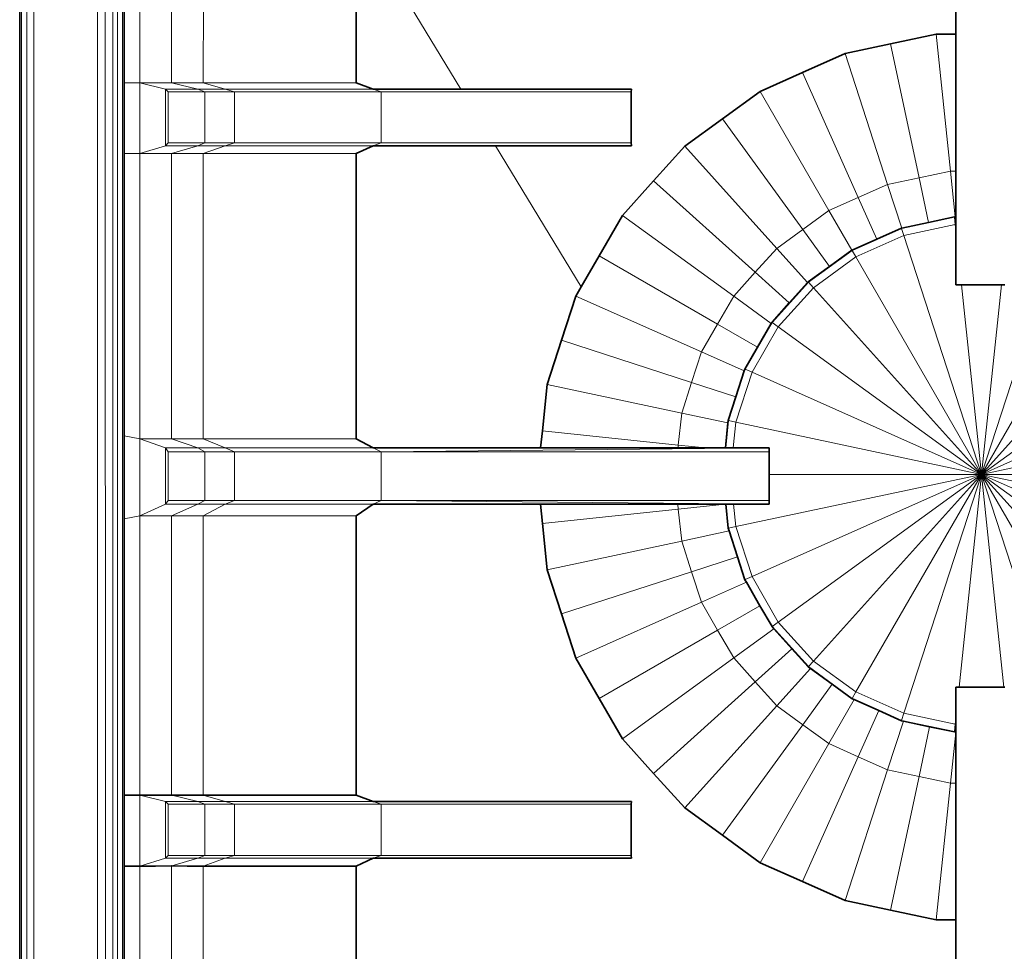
# Model space of a CAD drawing. Header units: inches. Extents: x 0 to 12.9, y 0 to 8.3.
# Tile 7 of 52: x 2.507 to 3.004, y 3.068 to 3.539. Entities that reach past the tile are written whole.
import ezdxf

# ---------------------------------------------------------------- set-up
doc = ezdxf.new("R2010")
doc.units = ezdxf.units.IN
doc.header["$MEASUREMENT"] = 0
doc.layers.add('Default', color=7, linetype='Continuous')

# ---------------------------------------------------------------- blocks, each defined once
blk = doc.blocks.new('MODEL_2')
at = {"lineweight": 35}
for p, q in [((2.50669, 3.79873), (2.50669, 1.96511)), ((2.55942, 3.6801), (2.55942, 3.50674)), ((2.97948, 3.67166), (2.97948, 3.53125)), ((2.67668, 3.50674), (2.67668, 3.59042)), ((2.94654, 3.52636), (2.96953, 3.53125)), ((2.96953, 3.53125), (2.97948, 3.53125)), ((2.97948, 3.53125), (2.97948, 3.46219)), ((2.92355, 3.52148), (2.94654, 3.52636)), ((2.90208, 3.51192), (2.92355, 3.52148)), ((2.88061, 3.50236), (2.90208, 3.51192)), ((2.55942, 3.47099), (2.55942, 3.50674)), ((2.68516, 3.50361), (2.67668, 3.50674)), ((2.68516, 3.50361), (2.72952, 3.50361)), ((2.72952, 3.50361), (2.81561, 3.50361)), ((2.81554, 3.50219), (2.81561, 3.50361)), ((2.81554, 3.47639), (2.81554, 3.50219)), ((2.8616, 3.48855), (2.88061, 3.50236)), ((2.84259, 3.47473), (2.8616, 3.48855)), ((2.81561, 3.47501), (2.81554, 3.47639)), ((2.55942, 3.47099), (2.55942, 3.32856)), ((2.67668, 3.47099), (2.68516, 3.47501)), ((2.67668, 3.32701), (2.67668, 3.47099)), ((2.74694, 3.47501), (2.68516, 3.47501)), ((2.81561, 3.47501), (2.74694, 3.47501)), ((2.82686, 3.45726), (2.84259, 3.47473)), ((2.97948, 3.46219), (2.97948, 3.43906)), ((2.81114, 3.4398), (2.82686, 3.45726)), ((2.79939, 3.41945), (2.81114, 3.4398)), ((2.95217, 3.4334), (2.96569, 3.43628)), ((2.96569, 3.43628), (2.97878, 3.43906)), ((2.97878, 3.43906), (2.97922, 3.43906)), ((2.97922, 3.43906), (2.97948, 3.43906)), ((2.97948, 3.43906), (2.97948, 3.4389)), ((2.97948, 3.4389), (2.97948, 3.43514)), ((2.93953, 3.42781), (2.95203, 3.43337)), ((2.95203, 3.43337), (2.95217, 3.4334)), ((2.97948, 3.43514), (2.97948, 3.43231)), ((2.97948, 3.43231), (2.97948, 3.4048)), ((2.92705, 3.42225), (2.93953, 3.42781)), ((2.91574, 3.41403), (2.92692, 3.42216)), ((2.92692, 3.42216), (2.92705, 3.42225)), ((2.79032, 3.40374), (2.79939, 3.41945)), ((2.90494, 3.40619), (2.91574, 3.41403)), ((2.78763, 3.39909), (2.79032, 3.40374)), ((2.89538, 3.39557), (2.90462, 3.40583)), ((2.90462, 3.40583), (2.90494, 3.40619)), ((2.98237, 3.4048), (2.97948, 3.4048)), ((3.00251, 3.4048), (2.98237, 3.4048)), ((3.00419, 3.4048), (3.00251, 3.4048)), ((2.78037, 3.37674), (2.78763, 3.39909)), ((2.88664, 3.38587), (2.89538, 3.39557)), ((2.87937, 3.37327), (2.88626, 3.38521)), ((2.88626, 3.38521), (2.88664, 3.38587)), ((2.77311, 3.35439), (2.78037, 3.37674)), ((2.87297, 3.36219), (2.87937, 3.37327)), ((2.87266, 3.36123), (2.87297, 3.36219)), ((2.86841, 3.34813), (2.87266, 3.36123)), ((2.77065, 3.33101), (2.77311, 3.35439)), ((2.86452, 3.33619), (2.86841, 3.34813)), ((2.86307, 3.32235), (2.8644, 3.33498)), ((2.8644, 3.33498), (2.86452, 3.33619)), ((2.55942, 3.28648), (2.55942, 3.32856)), ((2.68516, 3.32235), (2.67668, 3.32701)), ((2.76975, 3.32235), (2.77065, 3.33101)), ((2.76975, 3.32235), (2.68516, 3.32235)), ((2.83918, 3.32235), (2.76975, 3.32235)), ((2.85307, 3.32235), (2.83918, 3.32235)), ((2.86307, 3.32235), (2.85307, 3.32235)), ((2.86324, 3.32235), (2.86307, 3.32235)), ((2.86701, 3.32235), (2.86324, 3.32235)), ((2.88523, 3.32235), (2.86701, 3.32235)), ((2.88523, 3.32235), (2.88523, 3.3204)), ((2.88523, 3.3204), (2.88523, 3.30899)), ((2.88523, 3.30899), (2.88523, 3.29589)), ((2.67668, 3.28805), (2.68516, 3.29396)), ((2.68516, 3.29396), (2.76964, 3.29396)), ((2.77065, 3.28427), (2.76964, 3.29396)), ((2.76964, 3.29396), (2.83907, 3.29396)), ((2.83907, 3.29396), (2.86293, 3.29396)), ((2.86293, 3.29396), (2.86324, 3.29396)), ((2.86452, 3.28181), (2.86324, 3.29396)), ((2.86324, 3.29396), (2.86341, 3.29396)), ((2.86341, 3.29396), (2.86719, 3.29396)), ((2.86719, 3.29396), (2.88523, 3.29396)), ((2.88523, 3.29589), (2.88523, 3.29396)), ((2.67668, 3.28805), (2.67668, 3.14697)), ((2.55942, 3.14697), (2.55942, 3.28648)), ((2.77311, 3.26089), (2.77065, 3.28427)), ((2.86497, 3.28042), (2.86452, 3.28181)), ((2.8692, 3.26741), (2.86497, 3.28042)), ((2.87297, 3.2558), (2.8692, 3.26741)), ((2.78037, 3.23854), (2.77311, 3.26089)), ((2.87371, 3.25452), (2.87297, 3.2558)), ((2.88054, 3.24269), (2.87371, 3.25452)), ((2.88664, 3.23212), (2.88054, 3.24269)), ((2.78763, 3.21619), (2.78037, 3.23854)), ((2.88761, 3.23104), (2.88664, 3.23212)), ((2.89672, 3.22092), (2.88761, 3.23104)), ((2.90494, 3.2118), (2.89672, 3.22092)), ((2.79939, 3.19584), (2.78763, 3.21619)), ((2.90603, 3.21101), (2.90494, 3.2118)), ((2.91702, 3.20302), (2.90603, 3.21101)), ((2.92705, 3.19574), (2.91702, 3.20302)), ((2.98115, 3.20154), (2.97947, 3.20154)), ((2.97947, 3.20154), (2.97947, 3.1856)), ((3.00374, 3.20154), (2.98115, 3.20154)), ((3.00425, 3.20154), (3.00374, 3.20154)), ((2.81114, 3.17549), (2.79939, 3.19584)), ((2.92815, 3.19525), (2.92705, 3.19574)), ((2.94054, 3.18973), (2.92815, 3.19525)), ((2.95203, 3.18461), (2.94054, 3.18973)), ((2.95299, 3.18441), (2.95203, 3.18461)), ((2.96624, 3.18159), (2.95299, 3.18441)), ((2.97947, 3.1856), (2.97947, 3.18285)), ((2.97947, 3.18285), (2.97947, 3.1791)), ((2.97878, 3.17893), (2.96624, 3.18159)), ((2.97947, 3.17893), (2.97878, 3.17893)), ((2.97947, 3.1791), (2.97947, 3.17893)), ((2.97947, 3.17893), (2.97947, 3.17861)), ((2.97947, 3.17861), (2.97947, 3.15309)), ((2.82686, 3.15802), (2.81114, 3.17549)), ((2.84259, 3.14056), (2.82686, 3.15802)), ((2.97947, 3.15309), (2.97947, 3.08404)), ((2.55942, 3.11122), (2.55942, 3.14697)), ((2.55942, 3.14697), (2.56743, 3.14697)), ((2.56743, 3.14697), (2.57525, 3.14697)), ((2.57525, 3.14697), (2.58339, 3.14694)), ((2.58339, 3.14694), (2.58353, 3.14694)), ((2.58353, 3.14694), (2.59133, 3.14697)), ((2.59133, 3.14697), (2.59936, 3.14696)), ((2.59936, 3.14696), (2.67668, 3.14697)), ((2.68516, 3.14384), (2.67668, 3.14697)), ((2.68516, 3.14384), (2.81561, 3.14384)), ((2.81554, 3.14242), (2.81561, 3.14384)), ((2.81554, 3.11662), (2.81554, 3.14242)), ((2.8616, 3.12674), (2.84259, 3.14056)), ((2.88061, 3.11292), (2.8616, 3.12674)), ((2.67668, 3.11122), (2.68516, 3.11524)), ((2.81561, 3.11524), (2.68516, 3.11524)), ((2.81561, 3.11524), (2.81554, 3.11662)), ((2.90208, 3.10336), (2.88061, 3.11292)), ((2.56743, 3.11122), (2.55942, 3.11122)), ((2.55942, 2.97021), (2.55942, 3.11122)), ((2.56743, 3.11122), (2.57525, 3.11122)), ((2.57525, 3.11122), (2.58339, 3.11126)), ((2.58339, 3.11126), (2.58353, 3.11126)), ((2.58353, 3.11126), (2.59133, 3.11122)), ((2.59133, 3.11122), (2.59936, 3.11122)), ((2.59936, 3.11122), (2.67668, 3.11122)), ((2.67668, 3.11122), (2.67668, 2.97021)), ((2.92355, 3.09381), (2.90208, 3.10336)), ((2.94654, 3.08892), (2.92355, 3.09381)), ((2.96953, 3.08404), (2.94654, 3.08892)), ((2.97947, 3.08404), (2.96953, 3.08404)), ((2.97947, 3.08404), (2.97947, 2.96675))]:
    blk.add_line(p, q, dxfattribs=at)
at = {"lineweight": 0}
for p, q in [((2.50762, 1.96511), (2.50762, 3.79875)), ((2.51038, 1.96511), (2.51035, 3.79873)), ((2.51035, 3.79873), (2.51038, 1.96511)), ((2.5139, 1.96511), (2.51384, 3.79869)), ((2.51384, 3.79869), (2.5139, 1.96511)), ((2.54595, 3.76615), (2.5459, 2.28569)), ((2.5459, 2.28569), (2.54595, 3.76615)), ((2.54993, 3.75886), (2.55, 2.28617)), ((2.55, 2.28617), (2.54993, 3.75886)), ((2.55369, 2.28762), (2.55371, 3.7535)), ((2.55371, 3.7535), (2.55369, 2.28762)), ((2.55613, 3.75171), (2.55613, 2.2897)), ((2.55613, 2.2897), (2.55613, 3.75171)), ((2.55863, 3.75171), (2.55863, 2.29242)), ((2.55863, 2.29242), (2.55863, 3.75171)), ((2.55942, 3.6801), (2.55942, 3.50674)), ((2.55942, 3.50674), (2.55942, 3.6801)), ((2.56743, 3.68011), (2.56743, 3.50674)), ((2.56743, 3.50674), (2.56743, 3.68011)), ((2.58339, 3.50674), (2.58356, 3.68011)), ((2.58356, 3.68011), (2.58339, 3.50674)), ((2.59969, 3.68011), (2.59936, 3.50674)), ((2.59936, 3.50674), (2.59969, 3.68011)), ((2.97948, 3.67166), (2.97948, 3.53125)), ((2.97948, 3.53125), (2.97948, 3.67166)), ((2.72952, 3.50361), (2.67668, 3.59042)), ((2.67668, 3.59042), (2.72952, 3.50361)), ((2.67668, 3.50674), (2.67668, 3.59042)), ((2.67668, 3.59042), (2.67668, 3.50674)), ((2.96953, 3.53125), (2.94654, 3.52636)), ((2.94654, 3.52636), (2.96953, 3.53125)), ((2.97948, 3.53125), (2.96953, 3.53125)), ((2.97679, 3.46219), (2.96953, 3.53125)), ((2.96953, 3.53125), (2.97948, 3.53125)), ((2.96953, 3.53125), (2.97679, 3.46219)), ((2.97948, 3.53125), (2.97948, 3.46219)), ((2.97948, 3.46219), (2.97948, 3.53125)), ((2.94654, 3.52636), (2.92355, 3.52148)), ((2.92355, 3.52148), (2.94654, 3.52636)), ((2.9609, 3.45881), (2.94654, 3.52636)), ((2.94654, 3.52636), (2.9609, 3.45881)), ((2.92355, 3.52148), (2.90208, 3.51192)), ((2.90208, 3.51192), (2.92355, 3.52148)), ((2.94502, 3.45544), (2.92355, 3.52148)), ((2.92355, 3.52148), (2.94502, 3.45544)), ((2.90208, 3.51192), (2.88061, 3.50236)), ((2.88061, 3.50236), (2.90208, 3.51192)), ((2.93018, 3.44883), (2.90208, 3.51192)), ((2.90208, 3.51192), (2.93018, 3.44883)), ((2.55942, 3.50674), (2.55942, 3.47099)), ((2.56743, 3.50674), (2.55942, 3.50674)), ((2.55942, 3.47099), (2.55942, 3.50674)), ((2.55942, 3.50674), (2.56743, 3.50674)), ((2.56743, 3.50674), (2.56743, 3.47099)), ((2.56743, 3.47099), (2.56743, 3.50674)), ((2.56743, 3.50674), (2.58038, 3.50361)), ((2.58038, 3.50361), (2.56743, 3.50674)), ((2.56743, 3.50674), (2.58339, 3.50674)), ((2.58339, 3.50674), (2.56743, 3.50674)), ((2.58339, 3.50674), (2.59658, 3.50361)), ((2.59936, 3.50674), (2.58339, 3.50674)), ((2.59658, 3.50361), (2.58339, 3.50674)), ((2.58339, 3.50674), (2.59936, 3.50674)), ((2.61044, 3.50361), (2.59936, 3.50674)), ((2.59936, 3.50674), (2.67668, 3.50674)), ((2.67668, 3.50674), (2.59936, 3.50674)), ((2.59936, 3.50674), (2.61044, 3.50361)), ((2.68516, 3.50361), (2.67668, 3.50674)), ((2.67668, 3.50674), (2.68516, 3.50361)), ((2.58038, 3.50361), (2.58038, 3.47501)), ((2.59658, 3.50361), (2.58038, 3.50361)), ((2.58038, 3.47501), (2.58038, 3.50361)), ((2.58038, 3.50361), (2.58172, 3.50219)), ((2.58172, 3.50219), (2.58038, 3.50361)), ((2.58038, 3.50361), (2.59658, 3.50361)), ((2.58172, 3.50219), (2.58172, 3.47639)), ((2.60018, 3.50219), (2.58172, 3.50219)), ((2.58172, 3.47639), (2.58172, 3.50219)), ((2.58172, 3.50219), (2.60018, 3.50219)), ((2.59658, 3.50361), (2.60018, 3.50219)), ((2.61044, 3.50361), (2.59658, 3.50361)), ((2.60018, 3.50219), (2.59658, 3.50361)), ((2.59658, 3.50361), (2.61044, 3.50361)), ((2.60018, 3.50219), (2.60018, 3.47639)), ((2.60018, 3.47639), (2.60018, 3.50219)), ((2.60018, 3.50219), (2.6152, 3.50219)), ((2.6152, 3.50219), (2.60018, 3.50219)), ((2.68516, 3.50361), (2.61044, 3.50361)), ((2.6152, 3.50219), (2.61044, 3.50361)), ((2.61044, 3.50361), (2.68516, 3.50361)), ((2.61044, 3.50361), (2.6152, 3.50219)), ((2.6152, 3.50219), (2.6152, 3.47639)), ((2.6152, 3.47639), (2.6152, 3.50219)), ((2.6152, 3.50219), (2.68923, 3.50219)), ((2.68923, 3.50219), (2.6152, 3.50219)), ((2.72952, 3.50361), (2.68516, 3.50361)), ((2.68516, 3.50361), (2.68923, 3.50219)), ((2.68923, 3.50219), (2.68516, 3.50361)), ((2.68516, 3.50361), (2.72952, 3.50361)), ((2.68923, 3.50219), (2.68923, 3.47639)), ((2.68923, 3.47639), (2.68923, 3.50219)), ((2.68923, 3.50219), (2.81554, 3.50219)), ((2.81554, 3.50219), (2.68923, 3.50219)), ((2.81561, 3.50361), (2.72952, 3.50361)), ((2.72952, 3.50361), (2.81561, 3.50361)), ((2.81554, 3.50219), (2.81561, 3.50361)), ((2.81561, 3.50361), (2.81554, 3.50219)), ((2.81554, 3.47639), (2.81554, 3.50219)), ((2.81554, 3.50219), (2.81554, 3.47639)), ((2.88061, 3.50236), (2.8616, 3.48855)), ((2.8616, 3.48855), (2.88061, 3.50236)), ((2.91534, 3.44222), (2.88061, 3.50236)), ((2.88061, 3.50236), (2.91534, 3.44222)), ((2.8616, 3.48855), (2.84259, 3.47473)), ((2.84259, 3.47473), (2.8616, 3.48855)), ((2.90219, 3.43268), (2.8616, 3.48855)), ((2.8616, 3.48855), (2.90219, 3.43268)), ((2.58172, 3.47639), (2.58038, 3.47501)), ((2.58038, 3.47501), (2.58172, 3.47639)), ((2.58172, 3.47639), (2.60018, 3.47639)), ((2.60018, 3.47639), (2.58172, 3.47639)), ((2.59658, 3.47501), (2.60018, 3.47639)), ((2.60018, 3.47639), (2.59658, 3.47501)), ((2.60018, 3.47639), (2.6152, 3.47639)), ((2.6152, 3.47639), (2.60018, 3.47639)), ((2.6152, 3.47639), (2.61044, 3.47501)), ((2.61044, 3.47501), (2.6152, 3.47639)), ((2.68923, 3.47639), (2.6152, 3.47639)), ((2.6152, 3.47639), (2.68923, 3.47639)), ((2.68923, 3.47639), (2.68516, 3.47501)), ((2.68516, 3.47501), (2.68923, 3.47639)), ((2.81554, 3.47639), (2.68923, 3.47639)), ((2.68923, 3.47639), (2.81554, 3.47639)), ((2.81561, 3.47501), (2.81554, 3.47639)), ((2.81554, 3.47639), (2.81561, 3.47501)), ((2.55942, 3.47099), (2.55942, 3.32856)), ((2.56743, 3.47099), (2.55942, 3.47099)), ((2.55942, 3.47099), (2.56743, 3.47099)), ((2.55942, 3.32856), (2.55942, 3.47099)), ((2.58038, 3.47501), (2.56743, 3.47099)), ((2.56743, 3.47099), (2.58038, 3.47501)), ((2.56743, 3.47099), (2.56743, 3.32701)), ((2.58339, 3.47099), (2.56743, 3.47099)), ((2.56743, 3.47099), (2.58339, 3.47099)), ((2.56743, 3.32701), (2.56743, 3.47099)), ((2.58038, 3.47501), (2.59658, 3.47501)), ((2.59658, 3.47501), (2.58038, 3.47501)), ((2.59658, 3.47501), (2.58339, 3.47099)), ((2.58339, 3.47099), (2.59658, 3.47501)), ((2.59936, 3.47099), (2.58339, 3.47099)), ((2.58339, 3.47099), (2.59936, 3.47099)), ((2.58339, 3.32701), (2.58339, 3.47099)), ((2.58339, 3.47099), (2.58339, 3.32701)), ((2.59658, 3.47501), (2.61044, 3.47501)), ((2.61044, 3.47501), (2.59658, 3.47501)), ((2.61044, 3.47501), (2.59936, 3.47099)), ((2.59936, 3.47099), (2.61044, 3.47501)), ((2.59936, 3.47099), (2.59936, 3.32701)), ((2.67668, 3.47099), (2.59936, 3.47099)), ((2.59936, 3.32701), (2.59936, 3.47099)), ((2.59936, 3.47099), (2.67668, 3.47099)), ((2.61044, 3.47501), (2.68516, 3.47501)), ((2.68516, 3.47501), (2.61044, 3.47501)), ((2.68516, 3.47501), (2.67668, 3.47099)), ((2.67668, 3.47099), (2.68516, 3.47501)), ((2.67668, 3.32701), (2.67668, 3.47099)), ((2.67668, 3.47099), (2.67668, 3.32701)), ((2.68516, 3.47501), (2.74694, 3.47501)), ((2.74694, 3.47501), (2.68516, 3.47501)), ((2.79032, 3.40374), (2.74694, 3.47501)), ((2.74694, 3.47501), (2.81561, 3.47501)), ((2.74694, 3.47501), (2.79032, 3.40374)), ((2.81561, 3.47501), (2.74694, 3.47501)), ((2.84259, 3.47473), (2.82686, 3.45726)), ((2.82686, 3.45726), (2.84259, 3.47473)), ((2.88905, 3.42313), (2.84259, 3.47473)), ((2.84259, 3.47473), (2.88905, 3.42313)), ((2.9609, 3.45881), (2.97679, 3.46219)), ((2.97679, 3.46219), (2.9609, 3.45881)), ((2.97679, 3.46219), (2.97922, 3.43906)), ((2.97922, 3.43906), (2.97679, 3.46219)), ((2.97679, 3.46219), (2.97948, 3.46219)), ((2.97948, 3.46219), (2.97679, 3.46219)), ((2.97948, 3.46219), (2.97948, 3.43906)), ((2.97948, 3.43906), (2.97948, 3.46219)), ((2.82686, 3.45726), (2.81114, 3.4398)), ((2.81114, 3.4398), (2.82686, 3.45726)), ((2.87818, 3.41105), (2.82686, 3.45726)), ((2.82686, 3.45726), (2.87818, 3.41105)), ((2.94502, 3.45544), (2.9609, 3.45881)), ((2.9609, 3.45881), (2.94502, 3.45544)), ((2.9609, 3.45881), (2.96569, 3.43628)), ((2.96569, 3.43628), (2.9609, 3.45881)), ((2.93018, 3.44883), (2.94502, 3.45544)), ((2.94502, 3.45544), (2.93018, 3.44883)), ((2.94502, 3.45544), (2.95217, 3.4334)), ((2.95217, 3.4334), (2.94502, 3.45544)), ((2.91534, 3.44222), (2.93018, 3.44883)), ((2.93018, 3.44883), (2.91534, 3.44222)), ((2.93018, 3.44883), (2.93953, 3.42781)), ((2.93953, 3.42781), (2.93018, 3.44883)), ((2.90219, 3.43268), (2.91534, 3.44222)), ((2.91534, 3.44222), (2.90219, 3.43268)), ((2.91534, 3.44222), (2.92692, 3.42216)), ((2.92692, 3.42216), (2.91534, 3.44222)), ((2.81114, 3.4398), (2.79939, 3.41945)), ((2.79939, 3.41945), (2.81114, 3.4398)), ((2.86731, 3.39898), (2.81114, 3.4398)), ((2.81114, 3.4398), (2.86731, 3.39898)), ((2.95208, 3.43322), (2.97879, 3.4389)), ((2.96569, 3.43628), (2.95217, 3.4334)), ((2.97878, 3.43906), (2.96569, 3.43628)), ((2.97922, 3.43906), (2.97878, 3.43906)), ((2.97879, 3.4389), (2.97918, 3.43514)), ((2.97948, 3.43906), (2.97922, 3.43906)), ((2.97948, 3.4389), (2.97948, 3.43906)), ((2.97948, 3.43514), (2.97948, 3.4389)), ((2.88905, 3.42313), (2.90219, 3.43268)), ((2.90219, 3.43268), (2.88905, 3.42313)), ((2.90219, 3.43268), (2.91574, 3.41403)), ((2.91574, 3.41403), (2.90219, 3.43268)), ((2.92713, 3.42211), (2.95208, 3.43322)), ((2.95203, 3.43337), (2.93953, 3.42781)), ((2.95217, 3.4334), (2.95203, 3.43337)), ((2.95325, 3.42963), (2.95208, 3.43322)), ((2.95208, 3.43322), (2.95325, 3.42963)), ((2.95325, 3.42963), (2.97918, 3.43514)), ((2.97918, 3.43514), (2.95325, 3.42963)), ((2.97918, 3.43514), (2.97948, 3.43231)), ((2.97948, 3.43231), (2.97948, 3.43514)), ((2.97948, 3.43231), (2.97948, 3.4048)), ((2.97948, 3.4048), (2.97948, 3.43231)), ((2.93953, 3.42781), (2.92705, 3.42225)), ((2.92902, 3.41884), (2.95325, 3.42963)), ((2.95325, 3.42963), (2.92902, 3.41884)), ((2.95325, 3.42963), (2.99244, 3.30899)), ((2.99244, 3.30899), (2.95325, 3.42963)), ((3.03164, 3.42963), (2.99244, 3.30899)), ((2.99244, 3.30899), (3.03164, 3.42963)), ((2.87818, 3.41105), (2.88905, 3.42313)), ((2.88905, 3.42313), (2.87818, 3.41105)), ((2.88905, 3.42313), (2.90462, 3.40583)), ((2.90462, 3.40583), (2.88905, 3.42313)), ((2.90505, 3.40606), (2.92713, 3.42211)), ((2.92692, 3.42216), (2.91574, 3.41403)), ((2.92705, 3.42225), (2.92692, 3.42216)), ((2.92902, 3.41884), (2.92713, 3.42211)), ((2.92713, 3.42211), (2.92902, 3.41884)), ((2.79939, 3.41945), (2.79032, 3.40374)), ((2.79032, 3.40374), (2.79939, 3.41945)), ((2.85919, 3.38492), (2.79939, 3.41945)), ((2.79939, 3.41945), (2.85919, 3.38492)), ((2.90757, 3.40326), (2.92902, 3.41884)), ((2.92902, 3.41884), (2.90757, 3.40326)), ((2.92902, 3.41884), (2.99244, 3.30899)), ((2.99244, 3.30899), (2.92902, 3.41884)), ((3.05586, 3.41884), (2.99244, 3.30899)), ((2.99244, 3.30899), (3.05586, 3.41884)), ((2.91574, 3.41403), (2.90494, 3.40619)), ((2.86731, 3.39898), (2.87818, 3.41105)), ((2.87818, 3.41105), (2.86731, 3.39898)), ((2.87818, 3.41105), (2.89538, 3.39557)), ((2.89538, 3.39557), (2.87818, 3.41105)), ((2.79032, 3.40374), (2.78763, 3.39909)), ((2.78763, 3.39909), (2.79032, 3.40374)), ((2.88678, 3.38577), (2.90505, 3.40606)), ((2.88983, 3.38355), (2.90757, 3.40326)), ((2.90757, 3.40326), (2.88983, 3.38355)), ((2.90462, 3.40583), (2.89538, 3.39557)), ((2.90494, 3.40619), (2.90462, 3.40583)), ((2.90757, 3.40326), (2.90505, 3.40606)), ((2.90505, 3.40606), (2.90757, 3.40326)), ((2.90757, 3.40326), (2.99244, 3.30899)), ((2.99244, 3.30899), (2.90757, 3.40326)), ((2.97948, 3.4048), (2.98237, 3.4048)), ((2.98237, 3.4048), (2.97948, 3.4048)), ((2.98237, 3.4048), (2.99244, 3.30899)), ((2.99244, 3.30899), (2.98237, 3.4048)), ((2.98237, 3.4048), (3.00251, 3.4048)), ((3.00251, 3.4048), (2.98237, 3.4048)), ((3.00251, 3.4048), (2.99244, 3.30899)), ((2.99244, 3.30899), (3.00251, 3.4048)), ((3.07731, 3.40326), (2.99244, 3.30899)), ((2.99244, 3.30899), (3.07731, 3.40326)), ((3.00251, 3.4048), (3.00419, 3.4048)), ((3.00419, 3.4048), (3.00251, 3.4048)), ((2.78763, 3.39909), (2.78037, 3.37674)), ((2.78037, 3.37674), (2.78763, 3.39909)), ((2.85107, 3.37085), (2.78763, 3.39909)), ((2.78763, 3.39909), (2.85107, 3.37085)), ((2.85919, 3.38492), (2.86731, 3.39898)), ((2.86731, 3.39898), (2.85919, 3.38492)), ((2.86731, 3.39898), (2.88626, 3.38521)), ((2.88626, 3.38521), (2.86731, 3.39898)), ((2.89538, 3.39557), (2.88664, 3.38587)), ((2.85107, 3.37085), (2.85919, 3.38492)), ((2.85919, 3.38492), (2.85107, 3.37085)), ((2.85919, 3.38492), (2.87937, 3.37327)), ((2.87937, 3.37327), (2.85919, 3.38492)), ((2.87313, 3.36213), (2.88678, 3.38577)), ((2.87657, 3.36059), (2.88983, 3.38355)), ((2.88983, 3.38355), (2.87657, 3.36059)), ((2.88626, 3.38521), (2.87937, 3.37327)), ((2.88664, 3.38587), (2.88626, 3.38521)), ((2.88983, 3.38355), (2.88678, 3.38577)), ((2.88678, 3.38577), (2.88983, 3.38355)), ((2.88983, 3.38355), (2.99244, 3.30899)), ((2.99244, 3.30899), (2.88983, 3.38355)), ((3.09506, 3.38355), (2.99244, 3.30899)), ((2.99244, 3.30899), (3.09506, 3.38355)), ((2.78037, 3.37674), (2.77311, 3.35439)), ((2.77311, 3.35439), (2.78037, 3.37674)), ((2.84605, 3.3554), (2.78037, 3.37674)), ((2.78037, 3.37674), (2.84605, 3.3554)), ((2.87937, 3.37327), (2.87297, 3.36219)), ((2.84605, 3.3554), (2.85107, 3.37085)), ((2.85107, 3.37085), (2.84605, 3.3554)), ((2.85107, 3.37085), (2.87266, 3.36123)), ((2.87266, 3.36123), (2.85107, 3.37085)), ((2.86469, 3.33616), (2.87313, 3.36213)), ((2.87297, 3.36219), (2.87266, 3.36123)), ((2.87657, 3.36059), (2.87313, 3.36213)), ((2.87313, 3.36213), (2.87657, 3.36059)), ((2.86838, 3.33537), (2.87657, 3.36059)), ((2.87657, 3.36059), (2.86838, 3.33537)), ((2.87266, 3.36123), (2.86841, 3.34813)), ((2.87657, 3.36059), (2.99244, 3.30899)), ((2.99244, 3.30899), (2.87657, 3.36059)), ((3.10832, 3.36059), (2.99244, 3.30899)), ((2.99244, 3.30899), (3.10832, 3.36059)), ((2.77311, 3.35439), (2.77065, 3.33101)), ((2.77065, 3.33101), (2.77311, 3.35439)), ((2.84103, 3.33995), (2.77311, 3.35439)), ((2.77311, 3.35439), (2.84103, 3.33995)), ((2.84103, 3.33995), (2.84605, 3.3554)), ((2.84605, 3.3554), (2.84103, 3.33995)), ((2.84605, 3.3554), (2.86841, 3.34813)), ((2.86841, 3.34813), (2.84605, 3.3554)), ((2.86841, 3.34813), (2.86452, 3.33619)), ((2.83933, 3.3238), (2.84103, 3.33995)), ((2.84103, 3.33995), (2.83933, 3.3238)), ((2.84103, 3.33995), (2.8644, 3.33498)), ((2.8644, 3.33498), (2.84103, 3.33995)), ((2.8644, 3.33498), (2.86307, 3.32235)), ((2.86324, 3.32235), (2.86469, 3.33616)), ((2.86452, 3.33619), (2.8644, 3.33498)), ((2.86838, 3.33537), (2.86469, 3.33616)), ((2.86469, 3.33616), (2.86838, 3.33537)), ((2.86701, 3.32235), (2.86838, 3.33537)), ((2.86838, 3.33537), (2.86701, 3.32235)), ((2.86838, 3.33537), (2.99244, 3.30899)), ((2.99244, 3.30899), (2.86838, 3.33537)), ((3.11652, 3.33537), (2.99244, 3.30899)), ((2.99244, 3.30899), (3.11652, 3.33537)), ((2.55942, 3.32856), (2.55942, 3.28648)), ((2.56743, 3.32701), (2.55942, 3.32856)), ((2.55942, 3.28648), (2.55942, 3.32856)), ((2.55942, 3.32856), (2.56743, 3.32701)), ((2.56743, 3.28805), (2.56743, 3.32701)), ((2.56743, 3.32701), (2.58038, 3.32235)), ((2.56743, 3.32701), (2.56743, 3.28805)), ((2.58038, 3.32235), (2.56743, 3.32701)), ((2.56743, 3.32701), (2.58339, 3.32701)), ((2.58339, 3.32701), (2.56743, 3.32701)), ((2.59936, 3.32701), (2.58339, 3.32701)), ((2.58339, 3.32701), (2.59658, 3.32235)), ((2.59658, 3.32235), (2.58339, 3.32701)), ((2.58339, 3.32701), (2.59936, 3.32701)), ((2.67668, 3.32701), (2.59936, 3.32701)), ((2.59936, 3.32701), (2.67668, 3.32701)), ((2.61044, 3.32235), (2.59936, 3.32701)), ((2.59936, 3.32701), (2.61044, 3.32235)), ((2.68516, 3.32235), (2.67668, 3.32701)), ((2.67668, 3.32701), (2.68516, 3.32235)), ((2.77065, 3.33101), (2.76975, 3.32235)), ((2.76975, 3.32235), (2.77065, 3.33101)), ((2.77065, 3.33101), (2.83933, 3.3238)), ((2.83933, 3.3238), (2.77065, 3.33101)), ((2.58038, 3.32235), (2.58038, 3.29396)), ((2.59658, 3.32235), (2.58038, 3.32235)), ((2.58038, 3.29396), (2.58038, 3.32235)), ((2.58038, 3.32235), (2.58172, 3.3204)), ((2.58172, 3.3204), (2.58038, 3.32235)), ((2.58038, 3.32235), (2.59658, 3.32235)), ((2.59658, 3.32235), (2.60018, 3.3204)), ((2.60018, 3.3204), (2.59658, 3.32235)), ((2.59658, 3.32235), (2.61044, 3.32235)), ((2.61044, 3.32235), (2.59658, 3.32235)), ((2.68516, 3.32235), (2.61044, 3.32235)), ((2.6152, 3.3204), (2.61044, 3.32235)), ((2.61044, 3.32235), (2.68516, 3.32235)), ((2.61044, 3.32235), (2.6152, 3.3204)), ((2.76975, 3.32235), (2.68516, 3.32235)), ((2.68516, 3.32235), (2.68923, 3.3204)), ((2.68923, 3.3204), (2.68516, 3.32235)), ((2.68516, 3.32235), (2.76975, 3.32235)), ((2.68923, 3.3204), (2.88523, 3.32235)), ((2.88523, 3.32235), (2.68923, 3.3204)), ((2.83918, 3.32235), (2.76975, 3.32235)), ((2.76975, 3.32235), (2.83918, 3.32235)), ((2.83933, 3.3238), (2.83918, 3.32235)), ((2.83918, 3.32235), (2.83933, 3.3238)), ((2.85307, 3.32235), (2.83918, 3.32235)), ((2.83918, 3.32235), (2.85307, 3.32235)), ((2.83933, 3.3238), (2.85307, 3.32235)), ((2.85307, 3.32235), (2.83933, 3.3238)), ((2.86307, 3.32235), (2.85307, 3.32235)), ((2.85307, 3.32235), (2.86307, 3.32235)), ((2.86307, 3.32235), (2.86324, 3.32235)), ((2.86701, 3.32235), (2.86324, 3.32235)), ((2.86324, 3.32235), (2.86701, 3.32235)), ((2.88523, 3.32235), (2.86701, 3.32235)), ((2.86701, 3.32235), (2.88523, 3.32235)), ((2.88523, 3.3204), (2.88523, 3.32235)), ((2.88523, 3.32235), (2.88523, 3.3204)), ((2.58172, 3.3204), (2.58172, 3.29589)), ((2.58172, 3.29589), (2.58172, 3.3204)), ((2.58172, 3.3204), (2.60018, 3.3204)), ((2.60018, 3.3204), (2.58172, 3.3204)), ((2.60018, 3.3204), (2.60018, 3.29589)), ((2.60018, 3.29589), (2.60018, 3.3204)), ((2.60018, 3.3204), (2.6152, 3.3204)), ((2.6152, 3.3204), (2.60018, 3.3204)), ((2.6152, 3.3204), (2.6152, 3.29589)), ((2.6152, 3.29589), (2.6152, 3.3204)), ((2.6152, 3.3204), (2.68923, 3.3204)), ((2.68923, 3.3204), (2.6152, 3.3204)), ((2.88523, 3.3204), (2.68923, 3.3204)), ((2.68923, 3.3204), (2.88523, 3.3204)), ((2.68923, 3.29589), (2.68923, 3.3204)), ((2.68923, 3.3204), (2.68923, 3.29589)), ((2.88523, 3.30899), (2.88523, 3.3204)), ((2.88523, 3.3204), (2.88523, 3.30899)), ((2.99244, 3.30899), (2.86838, 3.28263)), ((2.86838, 3.28263), (2.99244, 3.30899)), ((2.99244, 3.30899), (2.87657, 3.25741)), ((2.87657, 3.25741), (2.99244, 3.30899)), ((2.88523, 3.29589), (2.88523, 3.30899)), ((2.88523, 3.30899), (2.99244, 3.30899)), ((2.99244, 3.30899), (2.88523, 3.30899)), ((2.88523, 3.30899), (2.88523, 3.29589)), ((2.99244, 3.30899), (2.88983, 3.23444)), ((2.88983, 3.23444), (2.99244, 3.30899)), ((2.99244, 3.30899), (2.90757, 3.21474)), ((2.90757, 3.21474), (2.99244, 3.30899)), ((2.99244, 3.30899), (2.92902, 3.19915)), ((2.92902, 3.19915), (2.99244, 3.30899)), ((2.99244, 3.30899), (2.95325, 3.18837)), ((2.95325, 3.18837), (2.99244, 3.30899)), ((2.99244, 3.30899), (2.98115, 3.20154)), ((2.98115, 3.20154), (2.99244, 3.30899)), ((3.09737, 3.30899), (2.99244, 3.30899)), ((2.99244, 3.30899), (3.09737, 3.30899)), ((3.11652, 3.28263), (2.99244, 3.30899)), ((2.99244, 3.30899), (3.00374, 3.20154)), ((3.00374, 3.20154), (2.99244, 3.30899)), ((2.99244, 3.30899), (3.03164, 3.18837)), ((3.03164, 3.18837), (2.99244, 3.30899)), ((2.99244, 3.30899), (3.05586, 3.19915)), ((3.05586, 3.19915), (2.99244, 3.30899)), ((2.99244, 3.30899), (3.07731, 3.21474)), ((3.07731, 3.21474), (2.99244, 3.30899)), ((2.99244, 3.30899), (3.09506, 3.23444)), ((3.09506, 3.23444), (2.99244, 3.30899)), ((2.99244, 3.30899), (3.10832, 3.25741)), ((3.10832, 3.25741), (2.99244, 3.30899)), ((2.99244, 3.30899), (3.11652, 3.28263)), ((2.56743, 3.28805), (2.58038, 3.29396)), ((2.58038, 3.29396), (2.56743, 3.28805)), ((2.58172, 3.29589), (2.58038, 3.29396)), ((2.58038, 3.29396), (2.58172, 3.29589)), ((2.58038, 3.29396), (2.59658, 3.29396)), ((2.59658, 3.29396), (2.58038, 3.29396)), ((2.60018, 3.29589), (2.58172, 3.29589)), ((2.58172, 3.29589), (2.60018, 3.29589)), ((2.59658, 3.29396), (2.58339, 3.28805)), ((2.58339, 3.28805), (2.59658, 3.29396)), ((2.60018, 3.29589), (2.59658, 3.29396)), ((2.59658, 3.29396), (2.60018, 3.29589)), ((2.59658, 3.29396), (2.61044, 3.29396)), ((2.61044, 3.29396), (2.59658, 3.29396)), ((2.59936, 3.28805), (2.61044, 3.29396)), ((2.61044, 3.29396), (2.59936, 3.28805)), ((2.6152, 3.29589), (2.60018, 3.29589)), ((2.60018, 3.29589), (2.6152, 3.29589)), ((2.61044, 3.29396), (2.6152, 3.29589)), ((2.6152, 3.29589), (2.61044, 3.29396)), ((2.61044, 3.29396), (2.68516, 3.29396)), ((2.68516, 3.29396), (2.61044, 3.29396)), ((2.68923, 3.29589), (2.6152, 3.29589)), ((2.6152, 3.29589), (2.68923, 3.29589)), ((2.67668, 3.28805), (2.68516, 3.29396)), ((2.68516, 3.29396), (2.67668, 3.28805)), ((2.68923, 3.29589), (2.68516, 3.29396)), ((2.68516, 3.29396), (2.68923, 3.29589)), ((2.68516, 3.29396), (2.76964, 3.29396)), ((2.76964, 3.29396), (2.68516, 3.29396)), ((2.88523, 3.29589), (2.68923, 3.29589)), ((2.68923, 3.29589), (2.88523, 3.29589)), ((2.88523, 3.29396), (2.68923, 3.29589)), ((2.68923, 3.29589), (2.88523, 3.29396)), ((2.76964, 3.29396), (2.77065, 3.28427)), ((2.77065, 3.28427), (2.76964, 3.29396)), ((2.76964, 3.29396), (2.83907, 3.29396)), ((2.83907, 3.29396), (2.76964, 3.29396)), ((2.83907, 3.29396), (2.83933, 3.29148)), ((2.83933, 3.29148), (2.83907, 3.29396)), ((2.83907, 3.29396), (2.86293, 3.29396)), ((2.86293, 3.29396), (2.83907, 3.29396)), ((2.83933, 3.29148), (2.86293, 3.29396)), ((2.86293, 3.29396), (2.83933, 3.29148)), ((2.86293, 3.29396), (2.86324, 3.29396)), ((2.86324, 3.29396), (2.86293, 3.29396)), ((2.86324, 3.29396), (2.86452, 3.28181)), ((2.86341, 3.29396), (2.86324, 3.29396)), ((2.86469, 3.28184), (2.86341, 3.29396)), ((2.86341, 3.29396), (2.86719, 3.29396)), ((2.86719, 3.29396), (2.86341, 3.29396)), ((2.86719, 3.29396), (2.86838, 3.28263)), ((2.86838, 3.28263), (2.86719, 3.29396)), ((2.86719, 3.29396), (2.88523, 3.29396)), ((2.88523, 3.29396), (2.86719, 3.29396)), ((2.88523, 3.29396), (2.88523, 3.29589)), ((2.88523, 3.29589), (2.88523, 3.29396)), ((2.56743, 3.28805), (2.55942, 3.28648)), ((2.55942, 3.28648), (2.56743, 3.28805)), ((2.56743, 3.14697), (2.56743, 3.28805)), ((2.56743, 3.28805), (2.58339, 3.28805)), ((2.58339, 3.28805), (2.56743, 3.28805)), ((2.56743, 3.28805), (2.56743, 3.14697)), ((2.58339, 3.14694), (2.58339, 3.28805)), ((2.58339, 3.28805), (2.59936, 3.28805)), ((2.58339, 3.28805), (2.58339, 3.14694)), ((2.59936, 3.28805), (2.58339, 3.28805)), ((2.59936, 3.14696), (2.59936, 3.28805)), ((2.59936, 3.28805), (2.67668, 3.28805)), ((2.59936, 3.28805), (2.59936, 3.14696)), ((2.67668, 3.28805), (2.59936, 3.28805)), ((2.67668, 3.14697), (2.67668, 3.28805)), ((2.67668, 3.28805), (2.67668, 3.14697)), ((2.77065, 3.28427), (2.83933, 3.29148)), ((2.83933, 3.29148), (2.77065, 3.28427)), ((2.83933, 3.29148), (2.84103, 3.27533)), ((2.84103, 3.27533), (2.83933, 3.29148)), ((2.55942, 3.28648), (2.55942, 3.14697)), ((2.55942, 3.14697), (2.55942, 3.28648)), ((2.77065, 3.28427), (2.77311, 3.26089)), ((2.77311, 3.26089), (2.77065, 3.28427)), ((2.86838, 3.28263), (2.86469, 3.28184)), ((2.86469, 3.28184), (2.86838, 3.28263)), ((2.87657, 3.25741), (2.86838, 3.28263)), ((2.86838, 3.28263), (2.87657, 3.25741)), ((2.86497, 3.28042), (2.84103, 3.27533)), ((2.84103, 3.27533), (2.86497, 3.28042)), ((2.86452, 3.28181), (2.86497, 3.28042)), ((2.87313, 3.25587), (2.86469, 3.28184)), ((2.86497, 3.28042), (2.8692, 3.26741)), ((2.84103, 3.27533), (2.77311, 3.26089)), ((2.77311, 3.26089), (2.84103, 3.27533)), ((2.84103, 3.27533), (2.84605, 3.25988)), ((2.84605, 3.25988), (2.84103, 3.27533)), ((2.8692, 3.26741), (2.84605, 3.25988)), ((2.84605, 3.25988), (2.8692, 3.26741)), ((2.8692, 3.26741), (2.87297, 3.2558)), ((2.77311, 3.26089), (2.78037, 3.23854)), ((2.78037, 3.23854), (2.77311, 3.26089)), ((2.84605, 3.25988), (2.78037, 3.23854)), ((2.78037, 3.23854), (2.84605, 3.25988)), ((2.84605, 3.25988), (2.85107, 3.24444)), ((2.85107, 3.24444), (2.84605, 3.25988)), ((2.87657, 3.25741), (2.87313, 3.25587)), ((2.87313, 3.25587), (2.87657, 3.25741)), ((2.88983, 3.23444), (2.87657, 3.25741)), ((2.87657, 3.25741), (2.88983, 3.23444)), ((2.87371, 3.25452), (2.85107, 3.24444)), ((2.85107, 3.24444), (2.87371, 3.25452)), ((2.87297, 3.2558), (2.87371, 3.25452)), ((2.88678, 3.23222), (2.87313, 3.25587)), ((2.87371, 3.25452), (2.88054, 3.24269)), ((2.85107, 3.24444), (2.78763, 3.21619)), ((2.78763, 3.21619), (2.85107, 3.24444)), ((2.85919, 3.23036), (2.85107, 3.24444)), ((2.85107, 3.24444), (2.85919, 3.23036)), ((2.88054, 3.24269), (2.85919, 3.23036)), ((2.85919, 3.23036), (2.88054, 3.24269)), ((2.88054, 3.24269), (2.88664, 3.23212)), ((2.78037, 3.23854), (2.78763, 3.21619)), ((2.78763, 3.21619), (2.78037, 3.23854)), ((2.88983, 3.23444), (2.88678, 3.23222)), ((2.88678, 3.23222), (2.88983, 3.23444)), ((2.90757, 3.21474), (2.88983, 3.23444)), ((2.88983, 3.23444), (2.90757, 3.21474)), ((2.85919, 3.23036), (2.79939, 3.19584)), ((2.79939, 3.19584), (2.85919, 3.23036)), ((2.86731, 3.2163), (2.85919, 3.23036)), ((2.85919, 3.23036), (2.86731, 3.2163)), ((2.88761, 3.23104), (2.86731, 3.2163)), ((2.86731, 3.2163), (2.88761, 3.23104)), ((2.88664, 3.23212), (2.88761, 3.23104)), ((2.90505, 3.21193), (2.88678, 3.23222)), ((2.88761, 3.23104), (2.89672, 3.22092)), ((2.89672, 3.22092), (2.87818, 3.20423)), ((2.87818, 3.20423), (2.89672, 3.22092)), ((2.89672, 3.22092), (2.90494, 3.2118)), ((2.78763, 3.21619), (2.79939, 3.19584)), ((2.79939, 3.19584), (2.78763, 3.21619)), ((2.81114, 3.17549), (2.86731, 3.2163)), ((2.86731, 3.2163), (2.81114, 3.17549)), ((2.87818, 3.20423), (2.86731, 3.2163)), ((2.86731, 3.2163), (2.87818, 3.20423)), ((2.90757, 3.21474), (2.90505, 3.21193)), ((2.90505, 3.21193), (2.90757, 3.21474)), ((2.92902, 3.19915), (2.90757, 3.21474)), ((2.90757, 3.21474), (2.92902, 3.19915)), ((2.90603, 3.21101), (2.88905, 3.19215)), ((2.88905, 3.19215), (2.90603, 3.21101)), ((2.90494, 3.2118), (2.90603, 3.21101)), ((2.92713, 3.19588), (2.90505, 3.21193)), ((2.90603, 3.21101), (2.91702, 3.20302)), ((2.87818, 3.20423), (2.82686, 3.15802)), ((2.82686, 3.15802), (2.87818, 3.20423)), ((2.88905, 3.19215), (2.87818, 3.20423)), ((2.87818, 3.20423), (2.88905, 3.19215)), ((2.91702, 3.20302), (2.90219, 3.18261)), ((2.90219, 3.18261), (2.91702, 3.20302)), ((2.91702, 3.20302), (2.92705, 3.19574)), ((2.92902, 3.19915), (2.92713, 3.19588)), ((2.92713, 3.19588), (2.92902, 3.19915)), ((2.95325, 3.18837), (2.92902, 3.19915)), ((2.92902, 3.19915), (2.95325, 3.18837)), ((2.97947, 3.1856), (2.97947, 3.20154)), ((2.97947, 3.20154), (2.98115, 3.20154)), ((2.98115, 3.20154), (2.97947, 3.20154)), ((2.97947, 3.20154), (2.97947, 3.1856)), ((2.98115, 3.20154), (3.00374, 3.20154)), ((3.00374, 3.20154), (2.98115, 3.20154)), ((3.00374, 3.20154), (3.00425, 3.20154)), ((3.00425, 3.20154), (3.00374, 3.20154)), ((2.79939, 3.19584), (2.81114, 3.17549)), ((2.81114, 3.17549), (2.79939, 3.19584)), ((2.92815, 3.19525), (2.91534, 3.17306)), ((2.91534, 3.17306), (2.92815, 3.19525)), ((2.92705, 3.19574), (2.92815, 3.19525)), ((2.95208, 3.18478), (2.92713, 3.19588)), ((2.92815, 3.19525), (2.94054, 3.18973)), ((2.88905, 3.19215), (2.84259, 3.14056)), ((2.84259, 3.14056), (2.88905, 3.19215)), ((2.90219, 3.18261), (2.88905, 3.19215)), ((2.88905, 3.19215), (2.90219, 3.18261)), ((2.94054, 3.18973), (2.93018, 3.16645)), ((2.93018, 3.16645), (2.94054, 3.18973)), ((2.94054, 3.18973), (2.95203, 3.18461)), ((2.95325, 3.18837), (2.95208, 3.18478)), ((2.95208, 3.18478), (2.95325, 3.18837)), ((2.97918, 3.18285), (2.95325, 3.18837)), ((2.95325, 3.18837), (2.97918, 3.18285)), ((2.90219, 3.18261), (2.8616, 3.12674)), ((2.8616, 3.12674), (2.90219, 3.18261)), ((2.91534, 3.17306), (2.90219, 3.18261)), ((2.90219, 3.18261), (2.91534, 3.17306)), ((2.95299, 3.18441), (2.94502, 3.15985)), ((2.94502, 3.15985), (2.95299, 3.18441)), ((2.95203, 3.18461), (2.95299, 3.18441)), ((2.97879, 3.1791), (2.95208, 3.18478)), ((2.95299, 3.18441), (2.96624, 3.18159)), ((2.97918, 3.18285), (2.97879, 3.1791)), ((2.97947, 3.1856), (2.97918, 3.18285)), ((2.97947, 3.18285), (2.97947, 3.1856)), ((2.97947, 3.1791), (2.97947, 3.18285)), ((2.96624, 3.18159), (2.9609, 3.15647)), ((2.9609, 3.15647), (2.96624, 3.18159)), ((2.96624, 3.18159), (2.97878, 3.17893)), ((2.97947, 3.17861), (2.97679, 3.15309)), ((2.97679, 3.15309), (2.97947, 3.17861)), ((2.97878, 3.17893), (2.97947, 3.17893)), ((2.97947, 3.17893), (2.97947, 3.1791)), ((2.97947, 3.17861), (2.97947, 3.17893)), ((2.97947, 3.17893), (2.97947, 3.17861)), ((2.97947, 3.15309), (2.97947, 3.17861)), ((2.97947, 3.17861), (2.97947, 3.15309)), ((2.81114, 3.17549), (2.82686, 3.15802)), ((2.82686, 3.15802), (2.81114, 3.17549)), ((2.91534, 3.17306), (2.88061, 3.11292)), ((2.88061, 3.11292), (2.91534, 3.17306)), ((2.93018, 3.16645), (2.91534, 3.17306)), ((2.91534, 3.17306), (2.93018, 3.16645)), ((2.93018, 3.16645), (2.90208, 3.10336)), ((2.90208, 3.10336), (2.93018, 3.16645)), ((2.94502, 3.15985), (2.93018, 3.16645)), ((2.93018, 3.16645), (2.94502, 3.15985)), ((2.82686, 3.15802), (2.84259, 3.14056)), ((2.84259, 3.14056), (2.82686, 3.15802)), ((2.94502, 3.15985), (2.92355, 3.09381)), ((2.92355, 3.09381), (2.94502, 3.15985)), ((2.9609, 3.15647), (2.94502, 3.15985)), ((2.94502, 3.15985), (2.9609, 3.15647)), ((2.9609, 3.15647), (2.94654, 3.08892)), ((2.94654, 3.08892), (2.9609, 3.15647)), ((2.97679, 3.15309), (2.9609, 3.15647)), ((2.9609, 3.15647), (2.97679, 3.15309)), ((2.97679, 3.15309), (2.96953, 3.08404)), ((2.96953, 3.08404), (2.97679, 3.15309)), ((2.97947, 3.15309), (2.97679, 3.15309)), ((2.97679, 3.15309), (2.97947, 3.15309)), ((2.97947, 3.08404), (2.97947, 3.15309)), ((2.97947, 3.15309), (2.97947, 3.08404)), ((2.55942, 3.14697), (2.55942, 3.11122)), ((2.55942, 3.11122), (2.55942, 3.14697)), ((2.55942, 3.14697), (2.56743, 3.14697)), ((2.56743, 3.14697), (2.55942, 3.14697)), ((2.56743, 3.14697), (2.56743, 3.11122)), ((2.58038, 3.14384), (2.56743, 3.14697)), ((2.56743, 3.14697), (2.57525, 3.14697)), ((2.57525, 3.14697), (2.56743, 3.14697)), ((2.56743, 3.11122), (2.56743, 3.14697)), ((2.56743, 3.14697), (2.58038, 3.14384)), ((2.57525, 3.14697), (2.58339, 3.14694)), ((2.58339, 3.14694), (2.57525, 3.14697)), ((2.59658, 3.14384), (2.58038, 3.14384)), ((2.58038, 3.14384), (2.58038, 3.11524)), ((2.58038, 3.11524), (2.58038, 3.14384)), ((2.58038, 3.14384), (2.58172, 3.14242)), ((2.58172, 3.14242), (2.58038, 3.14384)), ((2.58038, 3.14384), (2.59658, 3.14384)), ((2.58353, 3.14694), (2.58339, 3.14694)), ((2.58339, 3.14694), (2.58353, 3.14694)), ((2.59133, 3.14697), (2.58353, 3.14694)), ((2.58353, 3.14694), (2.59133, 3.14697)), ((2.59658, 3.14384), (2.58353, 3.14694)), ((2.58353, 3.14694), (2.59658, 3.14384)), ((2.59936, 3.14696), (2.59133, 3.14697)), ((2.59133, 3.14697), (2.59936, 3.14696)), ((2.61044, 3.14384), (2.59658, 3.14384)), ((2.59658, 3.14384), (2.60018, 3.14242)), ((2.60018, 3.14242), (2.59658, 3.14384)), ((2.59658, 3.14384), (2.61044, 3.14384)), ((2.67668, 3.14697), (2.59936, 3.14696)), ((2.59936, 3.14696), (2.67668, 3.14697)), ((2.59936, 3.14696), (2.61044, 3.14384)), ((2.61044, 3.14384), (2.59936, 3.14696)), ((2.68516, 3.14384), (2.61044, 3.14384)), ((2.6152, 3.14242), (2.61044, 3.14384)), ((2.61044, 3.14384), (2.68516, 3.14384)), ((2.61044, 3.14384), (2.6152, 3.14242)), ((2.68516, 3.14384), (2.67668, 3.14697)), ((2.67668, 3.14697), (2.68516, 3.14384)), ((2.81561, 3.14384), (2.68516, 3.14384)), ((2.68516, 3.14384), (2.68923, 3.14242)), ((2.68923, 3.14242), (2.68516, 3.14384)), ((2.68516, 3.14384), (2.81561, 3.14384)), ((2.81554, 3.14242), (2.81561, 3.14384)), ((2.81561, 3.14384), (2.81554, 3.14242)), ((2.58172, 3.14242), (2.58172, 3.11662)), ((2.60018, 3.14242), (2.58172, 3.14242)), ((2.58172, 3.11662), (2.58172, 3.14242)), ((2.58172, 3.14242), (2.60018, 3.14242)), ((2.60018, 3.14242), (2.60018, 3.11662)), ((2.60018, 3.11662), (2.60018, 3.14242)), ((2.60018, 3.14242), (2.6152, 3.14242)), ((2.6152, 3.14242), (2.60018, 3.14242)), ((2.6152, 3.14242), (2.6152, 3.11662)), ((2.6152, 3.11662), (2.6152, 3.14242)), ((2.6152, 3.14242), (2.68923, 3.14242)), ((2.68923, 3.14242), (2.6152, 3.14242)), ((2.68923, 3.14242), (2.68923, 3.11662)), ((2.68923, 3.11662), (2.68923, 3.14242)), ((2.68923, 3.14242), (2.81554, 3.14242)), ((2.81554, 3.14242), (2.68923, 3.14242)), ((2.81554, 3.11662), (2.81554, 3.14242)), ((2.81554, 3.14242), (2.81554, 3.11662)), ((2.84259, 3.14056), (2.8616, 3.12674)), ((2.8616, 3.12674), (2.84259, 3.14056)), ((2.8616, 3.12674), (2.88061, 3.11292)), ((2.88061, 3.11292), (2.8616, 3.12674)), ((2.56743, 3.11122), (2.58038, 3.11524)), ((2.58038, 3.11524), (2.56743, 3.11122)), ((2.58172, 3.11662), (2.58038, 3.11524)), ((2.58038, 3.11524), (2.58172, 3.11662)), ((2.58038, 3.11524), (2.59658, 3.11524)), ((2.59658, 3.11524), (2.58038, 3.11524)), ((2.58172, 3.11662), (2.60018, 3.11662)), ((2.60018, 3.11662), (2.58172, 3.11662)), ((2.58353, 3.11126), (2.59658, 3.11524)), ((2.59658, 3.11524), (2.58353, 3.11126)), ((2.59658, 3.11524), (2.60018, 3.11662)), ((2.60018, 3.11662), (2.59658, 3.11524)), ((2.59658, 3.11524), (2.61044, 3.11524)), ((2.61044, 3.11524), (2.59658, 3.11524)), ((2.59936, 3.11122), (2.61044, 3.11524)), ((2.61044, 3.11524), (2.59936, 3.11122)), ((2.60018, 3.11662), (2.6152, 3.11662)), ((2.6152, 3.11662), (2.60018, 3.11662)), ((2.6152, 3.11662), (2.61044, 3.11524)), ((2.61044, 3.11524), (2.6152, 3.11662)), ((2.61044, 3.11524), (2.68516, 3.11524)), ((2.68516, 3.11524), (2.61044, 3.11524)), ((2.68923, 3.11662), (2.6152, 3.11662)), ((2.6152, 3.11662), (2.68923, 3.11662)), ((2.67668, 3.11122), (2.68516, 3.11524)), ((2.68516, 3.11524), (2.67668, 3.11122)), ((2.68923, 3.11662), (2.68516, 3.11524)), ((2.68516, 3.11524), (2.68923, 3.11662)), ((2.68516, 3.11524), (2.81561, 3.11524)), ((2.81561, 3.11524), (2.68516, 3.11524)), ((2.81554, 3.11662), (2.68923, 3.11662)), ((2.68923, 3.11662), (2.81554, 3.11662)), ((2.81561, 3.11524), (2.81554, 3.11662)), ((2.81554, 3.11662), (2.81561, 3.11524)), ((2.88061, 3.11292), (2.90208, 3.10336)), ((2.90208, 3.10336), (2.88061, 3.11292)), ((2.55942, 3.11122), (2.55942, 2.97021)), ((2.56743, 3.11122), (2.55942, 3.11122)), ((2.55942, 2.97021), (2.55942, 3.11122)), ((2.55942, 3.11122), (2.56743, 3.11122)), ((2.56743, 3.11122), (2.56743, 2.97021)), ((2.57525, 3.11122), (2.56743, 3.11122)), ((2.56743, 3.11122), (2.57525, 3.11122)), ((2.56743, 2.97021), (2.56743, 3.11122)), ((2.58339, 3.11126), (2.57525, 3.11122)), ((2.57525, 3.11122), (2.58339, 3.11126)), ((2.58339, 2.97021), (2.58339, 3.11126)), ((2.58339, 3.11126), (2.58353, 3.11126)), ((2.58353, 3.11126), (2.58339, 3.11126)), ((2.58339, 3.11126), (2.58339, 2.97021)), ((2.58353, 3.11126), (2.59133, 3.11122)), ((2.59133, 3.11122), (2.58353, 3.11126)), ((2.59133, 3.11122), (2.59936, 3.11122)), ((2.59936, 3.11122), (2.59133, 3.11122)), ((2.59936, 2.97021), (2.59936, 3.11122)), ((2.59936, 3.11122), (2.67668, 3.11122)), ((2.67668, 3.11122), (2.59936, 3.11122)), ((2.59936, 3.11122), (2.59936, 2.97021)), ((2.67668, 2.97021), (2.67668, 3.11122)), ((2.67668, 3.11122), (2.67668, 2.97021)), ((2.90208, 3.10336), (2.92355, 3.09381)), ((2.92355, 3.09381), (2.90208, 3.10336)), ((2.92355, 3.09381), (2.94654, 3.08892)), ((2.94654, 3.08892), (2.92355, 3.09381)), ((2.94654, 3.08892), (2.96953, 3.08404)), ((2.96953, 3.08404), (2.94654, 3.08892)), ((2.96953, 3.08404), (2.97947, 3.08404)), ((2.97947, 3.08404), (2.96953, 3.08404)), ((2.97947, 2.96675), (2.97947, 3.08404)), ((2.97947, 3.08404), (2.97947, 2.96675))]:
    blk.add_line(p, q, dxfattribs=at).dxf.unprotected_set("ltscale", 0)
blk = doc.blocks.new('Page 1')
at = {"layer": 'Default'}
blk.add_blockref('MODEL_2', (0, 0), dxfattribs=at)

msp = doc.modelspace()

# ---------------------------------------------------------------- block references
msp.add_blockref('Page 1', (0, 0))

doc.saveas('drawing.dxf')
